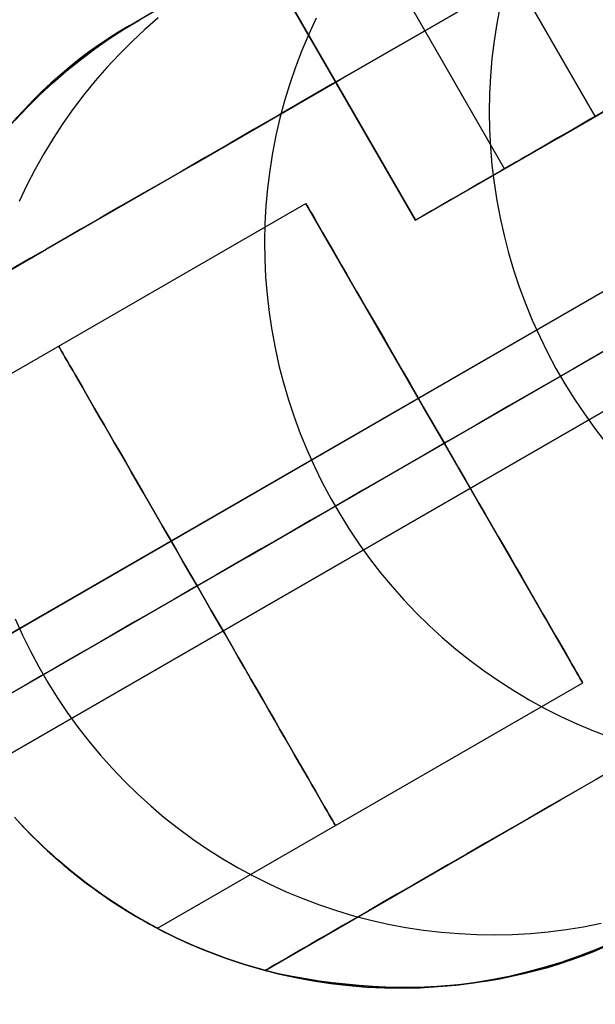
# Model space of a CAD drawing. Extents: x -3378 to 3007, y -425 to 173.
# Tile 78 of 256: x -2548 to -2531, y -326 to -298. Entities that reach past the tile are written whole.
import ezdxf

# ---------------------------------------------------------------- set-up
doc = ezdxf.new("R2010")
doc.units = 0
doc.layers.add('PREDEFINITO', color=7, linetype='CONTINUOUS')

msp = doc.modelspace()

# ---------------------------------------------------------------- linework, layer by layer
at = {"layer": 'PREDEFINITO'}
for p, q in [((-2530.904, -300.802, 1541), (-2535.404, -293.008, 1541)), ((-2535.404, -293.008, 1370.42), (-2530.904, -300.802, 1370.42)), ((-2535.404, -293.008, 2295), (-2530.904, -300.802, 2295)), ((-2535.404, -293.008, 2114.149), (-2530.904, -300.802, 2114.149)), ((-2535.404, -293.008, 1450.575), (-2530.904, -300.802, 1450.575)), ((-2535.404, -293.008, 2204.575), (-2530.904, -300.802, 2204.575)), ((-2535.404, -293.008, 1827.575), (-2530.904, -300.802, 1827.575)), ((-2533.524, -302.315, 2361.779), (-2538.024, -294.521, 2361.779)), ((-2540.601, -296.009, 2295), (-2544.065, -298.009, 2295)), ((-2536.101, -303.803, 1364.24), (-2540.601, -296.009, 1364.24)), ((-2536.101, -303.803, 2295), (-2540.601, -296.009, 2295)), ((-2536.101, -303.803, 2114.149), (-2540.601, -296.009, 2114.149)), ((-2540.601, -296.009, 1541), (-2536.101, -303.803, 1541)), ((-2536.101, -303.803, 1450.575), (-2540.601, -296.009, 1450.575)), ((-2536.101, -303.803, 2204.575), (-2540.601, -296.009, 2204.575)), ((-2536.101, -303.803, 1827.575), (-2540.601, -296.009, 1827.575)), ((-2533.655, -297.611, 2470.049), (-2533.751, -298.114, 2470.127)), ((-2543.531, -297.958, 2363.07), (-2543.92, -298.296, 2363.116)), ((-2544.065, -298.009, 2295), (-2544.509, -298.275, 2295)), ((-2544.509, -298.275, 1820), (-2544.065, -298.009, 1820)), ((-2544.065, -298.009, 2057.5), (-2544.509, -298.275, 2057.5)), ((-2544.065, -298.009, 2295), (-2544.065, -298.009, 1820)), ((-2538.967, -297.964, 2433.895), (-2539.183, -298.428, 2433.973)), ((-2533.751, -298.114, 2470.127), (-2533.829, -298.62, 2470.203)), ((-2544.509, -298.275, 2295), (-2544.943, -298.557, 2295)), ((-2544.943, -298.557, 1820), (-2544.509, -298.275, 1820)), ((-2544.509, -298.275, 2057.5), (-2544.943, -298.557, 2057.5)), ((-2543.92, -298.296, 2363.116), (-2544.298, -298.647, 2363.161)), ((-2539.183, -298.428, 2433.973), (-2539.383, -298.9, 2434.049)), ((-2544.943, -298.557, 2295), (-2545.368, -298.854, 2295)), ((-2545.368, -298.854, 1820), (-2544.943, -298.557, 1820)), ((-2544.943, -298.557, 2057.5), (-2545.368, -298.854, 2057.5)), ((-2544.298, -298.647, 2363.161), (-2544.664, -299.011, 2363.206)), ((-2533.829, -298.62, 2470.203), (-2533.89, -299.13, 2470.275)), ((-2545.368, -298.854, 2295), (-2545.782, -299.165, 2295)), ((-2545.782, -299.165, 1820), (-2545.368, -298.854, 1820)), ((-2545.368, -298.854, 2057.5), (-2545.782, -299.165, 2057.5)), ((-2544.664, -299.011, 2363.206), (-2545.016, -299.387, 2363.251)), ((-2539.383, -298.9, 2434.049), (-2539.566, -299.379, 2434.122)), ((-2545.782, -299.165, 2295), (-2546.184, -299.49, 2295)), ((-2546.184, -299.49, 1820), (-2545.782, -299.165, 1820)), ((-2545.782, -299.165, 2057.5), (-2546.184, -299.49, 2057.5)), ((-2539.566, -299.379, 2434.122), (-2539.733, -299.864, 2434.194)), ((-2533.89, -299.13, 2470.275), (-2533.934, -299.641, 2470.344)), ((-2528.348, -299.327, 2361.246), (-2533.524, -302.315, 2361.779)), ((-2546.184, -299.49, 2295), (-2546.576, -299.829, 2295)), ((-2546.576, -299.829, 1820), (-2546.184, -299.49, 1820)), ((-2546.184, -299.49, 2057.5), (-2546.576, -299.829, 2057.5)), ((-2545.016, -299.387, 2363.251), (-2545.356, -299.776, 2363.295)), ((-2533.934, -299.641, 2470.344), (-2533.96, -300.154, 2470.409)), ((-2519.994, -299.7, 2285), (-2550.24, -317.162, 2285)), ((-2550.24, -317.162, 2061.458), (-2519.994, -299.7, 2061.458)), ((-2550.24, -317.162, 1614.375), (-2519.994, -299.7, 1614.375)), ((-2546.576, -299.829, 2295), (-2546.956, -300.181, 2295)), ((-2546.956, -300.181, 1820), (-2546.576, -299.829, 1820)), ((-2546.576, -299.829, 2057.5), (-2546.956, -300.181, 2057.5)), ((-2545.356, -299.776, 2363.295), (-2545.682, -300.176, 2363.338)), ((-2539.733, -299.864, 2434.194), (-2539.883, -300.354, 2434.263)), ((-2546.956, -300.181, 2295), (-2547.323, -300.546, 2295)), ((-2547.323, -300.546, 1820), (-2546.956, -300.181, 1820)), ((-2546.956, -300.181, 2057.5), (-2547.323, -300.546, 2057.5)), ((-2545.682, -300.176, 2363.338), (-2545.993, -300.587, 2363.381)), ((-2533.96, -300.154, 2470.409), (-2533.969, -300.668, 2470.471)), ((-2539.883, -300.354, 2434.263), (-2540.016, -300.85, 2434.33)), ((-2547.323, -300.546, 2295), (-2547.677, -300.924, 2295)), ((-2547.677, -300.924, 1820), (-2547.323, -300.546, 1820)), ((-2547.323, -300.546, 2057.5), (-2547.677, -300.924, 2057.5)), ((-2545.993, -300.587, 2363.381), (-2546.291, -301.009, 2363.423)), ((-2530.904, -300.802, 1370.42), (-2536.101, -303.803, 1364.24)), ((-2536.101, -303.803, 1541), (-2530.904, -300.802, 1541)), ((-2530.904, -300.802, 2295), (-2536.101, -303.803, 2295)), ((-2530.904, -300.802, 2114.149), (-2536.101, -303.803, 2114.149)), ((-2530.904, -300.802, 1450.575), (-2536.101, -303.803, 1450.575)), ((-2530.904, -300.802, 2204.575), (-2536.101, -303.803, 2204.575)), ((-2530.904, -300.802, 1827.575), (-2536.101, -303.803, 1827.575)), ((-2533.969, -300.668, 2470.471), (-2533.96, -301.182, 2470.53)), ((-2530.904, -300.802, 1541), (-2530.904, -300.802, 1370.42)), ((-2530.904, -300.802, 2295), (-2530.904, -300.802, 2114.149)), ((-2530.904, -300.802, 2114.149), (-2530.904, -300.802, 1541)), ((-2519.244, -300.999, 2286.5), (-2549.555, -318.499, 2286.5)), ((-2519.244, -300.999, 2283.5), (-2549.555, -318.499, 2283.5)), ((-2549.555, -318.499, 2062.958), (-2519.244, -300.999, 2062.958)), ((-2549.555, -318.499, 2059.958), (-2519.244, -300.999, 2059.958)), ((-2549.555, -318.499, 1612.875), (-2519.244, -300.999, 1612.875)), ((-2549.555, -318.499, 1615.875), (-2519.244, -300.999, 1615.875)), ((-2546.291, -301.009, 2363.423), (-2546.573, -301.441, 2363.465)), ((-2540.016, -300.85, 2434.33), (-2540.132, -301.351, 2434.395)), ((-2540.132, -301.351, 2434.395), (-2540.23, -301.855, 2434.458)), ((-2533.96, -301.182, 2470.53), (-2533.933, -301.697, 2470.585)), ((-2546.573, -301.441, 2363.465), (-2546.841, -301.882, 2363.506)), ((-2546.841, -301.882, 2363.506), (-2547.093, -302.333, 2363.546)), ((-2540.23, -301.855, 2434.458), (-2540.312, -302.363, 2434.518)), ((-2533.933, -301.697, 2470.585), (-2533.89, -302.21, 2470.636)), ((-2533.89, -302.21, 2470.636), (-2533.828, -302.722, 2470.684)), ((-2548.74, -319.76, 2061.458), (-2518.494, -302.298, 2061.458)), ((-2548.74, -319.76, 1614.375), (-2518.494, -302.298, 1614.375)), ((-2518.494, -302.298, 2285), (-2548.74, -319.76, 2285)), ((-2547.093, -302.333, 2363.546), (-2547.33, -302.792, 2363.585)), ((-2540.312, -302.363, 2434.518), (-2540.375, -302.874, 2434.575)), ((-2533.502, -302.303, 1541), (-2533.502, -302.303, 1367.324)), ((-2533.502, -302.303, 2295), (-2533.502, -302.303, 2114.149)), ((-2533.502, -302.303, 2114.149), (-2533.502, -302.303, 1541)), ((-2547.33, -302.792, 2363.585), (-2547.55, -303.259, 2363.623)), ((-2533.828, -302.722, 2470.684), (-2533.75, -303.232, 2470.728)), ((-2540.375, -302.874, 2434.575), (-2540.422, -303.387, 2434.63)), ((-2551.553, -310.415, 1413.834), (-2539.266, -303.321, 1413.834)), ((-2551.553, -310.415, 1837.917), (-2539.266, -303.321, 1837.917)), ((-2551.553, -310.415, 2262), (-2539.266, -303.321, 2262)), ((-2531.266, -317.177, 1413.834), (-2539.266, -303.321, 1413.834)), ((-2531.266, -317.177, 1837.917), (-2539.266, -303.321, 1837.917)), ((-2531.266, -317.177, 2262), (-2539.266, -303.321, 2262)), ((-2533.75, -303.232, 2470.728), (-2533.654, -303.739, 2470.768)), ((-2540.422, -303.387, 2434.63), (-2540.45, -303.901, 2434.682)), ((-2540.45, -303.901, 2434.682), (-2540.461, -304.416, 2434.732)), ((-2536.101, -303.803, 1541), (-2536.101, -303.803, 1364.24)), ((-2536.101, -303.803, 2295), (-2536.101, -303.803, 2114.149)), ((-2536.101, -303.803, 2114.149), (-2536.101, -303.803, 1541)), ((-2533.654, -303.739, 2470.768), (-2533.541, -304.243, 2470.804)), ((-2540.461, -304.416, 2434.732), (-2540.455, -304.932, 2434.778)), ((-2533.541, -304.243, 2470.804), (-2533.411, -304.743, 2470.836)), ((-2533.411, -304.743, 2470.836), (-2533.264, -305.239, 2470.865)), ((-2540.455, -304.932, 2434.778), (-2540.43, -305.447, 2434.822)), ((-2533.264, -305.239, 2470.865), (-2533.1, -305.73, 2470.889)), ((-2540.43, -305.447, 2434.822), (-2540.388, -305.962, 2434.863)), ((-2533.1, -305.73, 2470.889), (-2532.92, -306.215, 2470.909)), ((-2540.388, -305.962, 2434.863), (-2540.329, -306.475, 2434.901)), ((-2540.329, -306.475, 2434.901), (-2540.252, -306.986, 2434.936)), ((-2532.92, -306.215, 2470.909), (-2532.724, -306.694, 2470.926)), ((-2532.724, -306.694, 2470.926), (-2532.511, -307.166, 2470.938)), ((-2540.252, -306.986, 2434.936), (-2540.157, -307.494, 2434.968)), ((-2532.511, -307.166, 2470.938), (-2532.283, -307.631, 2470.946)), ((-2540.157, -307.494, 2434.968), (-2540.046, -307.999, 2434.997)), ((-2532.283, -307.631, 2470.946), (-2532.04, -308.087, 2470.95)), ((-2540.046, -307.999, 2434.997), (-2539.917, -308.5, 2435.022)), ((-2532.04, -308.087, 2470.95), (-2531.781, -308.536, 2470.95)), ((-2539.917, -308.5, 2435.022), (-2539.771, -308.996, 2435.045)), ((-2531.781, -308.536, 2470.95), (-2531.507, -308.975, 2470.946)), ((-2539.771, -308.996, 2435.045), (-2539.608, -309.487, 2435.064)), ((-2531.507, -308.975, 2470.946), (-2531.218, -309.405, 2470.938)), ((-2539.608, -309.487, 2435.064), (-2539.429, -309.973, 2435.08)), ((-2531.218, -309.405, 2470.938), (-2530.916, -309.825, 2470.926)), ((-2530.916, -309.825, 2470.926), (-2530.599, -310.235, 2470.909)), ((-2539.429, -309.973, 2435.08), (-2539.233, -310.452, 2435.093)), ((-2549.555, -318.499, 1405.834), (-2535.266, -310.249, 1405.834)), ((-2549.555, -318.499, 1421.834), (-2535.266, -310.249, 1421.834)), ((-2549.555, -318.499, 1829.917), (-2535.266, -310.249, 1829.917)), ((-2549.555, -318.499, 1845.917), (-2535.266, -310.249, 1845.917)), ((-2549.555, -318.499, 2254), (-2535.266, -310.249, 2254)), ((-2549.555, -318.499, 2270), (-2535.266, -310.249, 2270)), ((-2539.233, -310.452, 2435.093), (-2539.021, -310.924, 2435.103)), ((-2535.266, -310.249, 1421.834), (-2535.266, -310.249, 1405.834)), ((-2535.266, -310.249, 1845.917), (-2535.266, -310.249, 1829.917)), ((-2535.266, -310.249, 2270), (-2535.266, -310.249, 2254)), ((-2539.021, -310.924, 2435.103), (-2538.793, -311.389, 2435.11)), ((-2538.793, -311.389, 2435.11), (-2538.55, -311.846, 2435.113)), ((-2538.55, -311.846, 2435.113), (-2538.291, -312.295, 2435.113)), ((-2538.291, -312.295, 2435.113), (-2538.017, -312.734, 2435.11)), ((-2538.017, -312.734, 2435.11), (-2537.728, -313.164, 2435.103)), ((-2537.728, -313.164, 2435.103), (-2537.425, -313.583, 2435.093)), ((-2537.425, -313.583, 2435.093), (-2537.108, -313.993, 2435.08)), ((-2537.108, -313.993, 2435.08), (-2536.777, -314.391, 2435.064)), ((-2536.777, -314.391, 2435.064), (-2536.433, -314.777, 2435.045)), ((-2536.433, -314.777, 2435.045), (-2536.076, -315.152, 2435.022)), ((-2536.076, -315.152, 2435.022), (-2535.707, -315.514, 2434.997)), ((-2547.668, -315.321, 2364.177), (-2547.456, -315.794, 2364.181)), ((-2535.707, -315.514, 2434.997), (-2535.326, -315.863, 2434.968)), ((-2547.456, -315.794, 2364.181), (-2547.229, -316.259, 2364.185)), ((-2535.326, -315.863, 2434.968), (-2534.933, -316.199, 2434.936)), ((-2547.229, -316.259, 2364.185), (-2546.985, -316.716, 2364.186)), ((-2534.933, -316.199, 2434.936), (-2534.529, -316.521, 2434.901)), ((-2546.985, -316.716, 2364.186), (-2546.726, -317.165, 2364.186)), ((-2534.529, -316.521, 2434.901), (-2534.114, -316.829, 2434.863)), ((-2534.114, -316.829, 2434.863), (-2533.69, -317.122, 2434.822)), ((-2546.726, -317.165, 2364.186), (-2546.452, -317.604, 2364.185)), ((-2543.553, -324.271, 1413.834), (-2531.266, -317.177, 1413.834)), ((-2543.553, -324.271, 1837.917), (-2531.266, -317.177, 1837.917)), ((-2543.553, -324.271, 2262), (-2531.266, -317.177, 2262)), ((-2533.69, -317.122, 2434.822), (-2533.255, -317.401, 2434.778)), ((-2533.255, -317.401, 2434.778), (-2532.812, -317.665, 2434.732)), ((-2546.452, -317.604, 2364.185), (-2546.163, -318.034, 2364.181)), ((-2532.812, -317.665, 2434.732), (-2532.36, -317.913, 2434.682)), ((-2546.163, -318.034, 2364.181), (-2545.859, -318.453, 2364.177)), ((-2532.36, -317.913, 2434.682), (-2531.901, -318.145, 2434.63)), ((-2531.901, -318.145, 2434.63), (-2531.433, -318.362, 2434.575)), ((-2531.433, -318.362, 2434.575), (-2530.959, -318.562, 2434.518)), ((-2545.859, -318.453, 2364.177), (-2545.542, -318.862, 2364.17)), ((-2530.959, -318.562, 2434.518), (-2530.479, -318.745, 2434.458)), ((-2545.542, -318.862, 2364.17), (-2545.21, -319.259, 2364.162)), ((-2545.21, -319.259, 2364.162), (-2544.865, -319.645, 2364.153)), ((-2544.865, -319.645, 2364.153), (-2544.506, -320.019, 2364.142)), ((-2544.506, -320.019, 2364.142), (-2544.135, -320.38, 2364.129)), ((-2544.135, -320.38, 2364.129), (-2543.752, -320.728, 2364.115)), ((-2543.752, -320.728, 2364.115), (-2543.358, -321.063, 2364.099)), ((-2547.692, -321.058, 1345.334), (-2547.525, -321.24, 1345.388)), ((-2547.601, -321.158, 1421.131), (-2547.477, -321.291, 1421.048)), ((-2547.477, -321.291, 1406.619), (-2547.601, -321.158, 1406.537)), ((-2547.601, -321.158, 1845.214), (-2547.477, -321.291, 1845.131)), ((-2547.477, -321.291, 1830.703), (-2547.601, -321.158, 1830.62)), ((-2547.601, -321.158, 2269.297), (-2547.477, -321.291, 2269.214)), ((-2547.477, -321.291, 2254.786), (-2547.601, -321.158, 2254.703)), ((-2547.561, -321.202, 2295), (-2547.202, -321.575, 2295)), ((-2547.202, -321.575, 1820), (-2547.561, -321.202, 1820)), ((-2547.561, -321.202, 2057.5), (-2547.202, -321.575, 2057.5)), ((-2547.525, -321.24, 1345.388), (-2547.355, -321.419, 1345.446)), ((-2547.477, -321.291, 1421.048), (-2547.352, -321.421, 1420.962)), ((-2547.352, -321.421, 1406.706), (-2547.477, -321.291, 1406.619)), ((-2547.477, -321.291, 1845.131), (-2547.352, -321.421, 1845.045)), ((-2547.352, -321.421, 1830.789), (-2547.477, -321.291, 1830.703)), ((-2547.477, -321.291, 2269.214), (-2547.352, -321.421, 2269.128)), ((-2547.352, -321.421, 2254.872), (-2547.477, -321.291, 2254.786)), ((-2543.358, -321.063, 2364.099), (-2542.951, -321.384, 2364.082)), ((-2547.355, -321.419, 1345.446), (-2547.183, -321.594, 1345.507)), ((-2547.352, -321.421, 1420.962), (-2547.228, -321.549, 1420.871)), ((-2547.228, -321.549, 1406.797), (-2547.352, -321.421, 1406.706)), ((-2547.352, -321.421, 1845.045), (-2547.228, -321.549, 1844.954)), ((-2547.228, -321.549, 1830.88), (-2547.352, -321.421, 1830.789)), ((-2547.352, -321.421, 2269.128), (-2547.228, -321.549, 2269.037)), ((-2547.228, -321.549, 2254.963), (-2547.352, -321.421, 2254.872)), ((-2547.228, -321.549, 1420.871), (-2547.103, -321.673, 1420.776)), ((-2547.103, -321.673, 1406.891), (-2547.228, -321.549, 1406.797)), ((-2547.228, -321.549, 1844.954), (-2547.103, -321.673, 1844.86)), ((-2547.103, -321.673, 1830.974), (-2547.228, -321.549, 1830.88)), ((-2547.228, -321.549, 2269.037), (-2547.103, -321.673, 2268.943)), ((-2547.103, -321.673, 2255.057), (-2547.228, -321.549, 2254.963)), ((-2547.202, -321.575, 2295), (-2546.83, -321.936, 2295)), ((-2546.83, -321.936, 1820), (-2547.202, -321.575, 1820)), ((-2547.202, -321.575, 2057.5), (-2546.83, -321.936, 2057.5)), ((-2542.951, -321.384, 2364.082), (-2542.535, -321.69, 2364.063)), ((-2547.183, -321.594, 1345.507), (-2547.005, -321.769, 1345.573)), ((-2547.103, -321.673, 1420.776), (-2546.979, -321.795, 1420.678)), ((-2546.979, -321.795, 1406.99), (-2547.103, -321.673, 1406.891)), ((-2547.103, -321.673, 1844.86), (-2546.979, -321.795, 1844.761)), ((-2546.979, -321.795, 1831.073), (-2547.103, -321.673, 1830.974)), ((-2547.103, -321.673, 2268.943), (-2546.979, -321.795, 2268.844)), ((-2546.979, -321.795, 2255.156), (-2547.103, -321.673, 2255.057)), ((-2547.005, -321.769, 1345.573), (-2546.825, -321.941, 1345.644)), ((-2546.979, -321.795, 1420.678), (-2546.855, -321.913, 1420.575)), ((-2546.855, -321.913, 1407.092), (-2546.979, -321.795, 1406.99)), ((-2546.979, -321.795, 1844.761), (-2546.855, -321.913, 1844.659)), ((-2546.855, -321.913, 1831.175), (-2546.979, -321.795, 1831.073)), ((-2546.979, -321.795, 2268.844), (-2546.855, -321.913, 2268.742)), ((-2546.855, -321.913, 2255.258), (-2546.979, -321.795, 2255.156)), ((-2542.535, -321.69, 2364.063), (-2542.108, -321.983, 2364.043)), ((-2546.855, -321.913, 1420.575), (-2546.731, -322.029, 1420.469)), ((-2546.731, -322.029, 1407.199), (-2546.855, -321.913, 1407.092)), ((-2546.855, -321.913, 1844.659), (-2546.731, -322.029, 1844.552)), ((-2546.731, -322.029, 1831.282), (-2546.855, -321.913, 1831.175)), ((-2546.855, -321.913, 2268.742), (-2546.731, -322.029, 2268.635)), ((-2546.731, -322.029, 2255.365), (-2546.855, -321.913, 2255.258)), ((-2546.83, -321.936, 2295), (-2546.447, -322.284, 2295)), ((-2546.447, -322.284, 1820), (-2546.83, -321.936, 1820)), ((-2546.83, -321.936, 2057.5), (-2546.447, -322.284, 2057.5)), ((-2546.825, -321.941, 1345.644), (-2546.643, -322.109, 1345.717)), ((-2546.731, -322.029, 1420.469), (-2546.607, -322.141, 1420.359)), ((-2546.607, -322.141, 1407.309), (-2546.731, -322.029, 1407.199)), ((-2546.731, -322.029, 1844.552), (-2546.607, -322.141, 1844.442)), ((-2546.607, -322.141, 1831.392), (-2546.731, -322.029, 1831.282)), ((-2546.731, -322.029, 2268.635), (-2546.607, -322.141, 2268.525)), ((-2546.607, -322.141, 2255.475), (-2546.731, -322.029, 2255.365)), ((-2546.643, -322.109, 1345.717), (-2546.459, -322.273, 1345.795)), ((-2546.607, -322.141, 1420.359), (-2546.484, -322.251, 1420.246)), ((-2546.484, -322.251, 1407.422), (-2546.607, -322.141, 1407.309)), ((-2546.607, -322.141, 1844.442), (-2546.484, -322.251, 1844.329)), ((-2546.484, -322.251, 1831.505), (-2546.607, -322.141, 1831.392)), ((-2546.607, -322.141, 2268.525), (-2546.484, -322.251, 2268.412)), ((-2546.484, -322.251, 2255.588), (-2546.607, -322.141, 2255.475)), ((-2542.108, -321.983, 2364.043), (-2541.671, -322.26, 2364.021)), ((-2546.484, -322.251, 1420.246), (-2546.362, -322.357, 1420.128)), ((-2546.362, -322.357, 1407.539), (-2546.484, -322.251, 1407.422)), ((-2546.484, -322.251, 1844.329), (-2546.362, -322.357, 1844.211)), ((-2546.362, -322.357, 1831.622), (-2546.484, -322.251, 1831.505)), ((-2546.484, -322.251, 2268.412), (-2546.362, -322.357, 2268.295)), ((-2546.362, -322.357, 2255.705), (-2546.484, -322.251, 2255.588)), ((-2546.459, -322.273, 1345.795), (-2546.27, -322.436, 1345.877)), ((-2546.447, -322.284, 2295), (-2546.051, -322.618, 2295)), ((-2546.051, -322.618, 1820), (-2546.447, -322.284, 1820)), ((-2546.447, -322.284, 2057.5), (-2546.051, -322.618, 2057.5)), ((-2546.362, -322.357, 1420.128), (-2546.241, -322.46, 1420.008)), ((-2546.241, -322.46, 1407.66), (-2546.362, -322.357, 1407.539)), ((-2546.362, -322.357, 1844.211), (-2546.241, -322.46, 1844.091)), ((-2546.241, -322.46, 1831.743), (-2546.362, -322.357, 1831.622)), ((-2546.362, -322.357, 2268.295), (-2546.241, -322.46, 2268.174)), ((-2546.241, -322.46, 2255.826), (-2546.362, -322.357, 2255.705)), ((-2541.671, -322.26, 2364.021), (-2541.225, -322.522, 2363.998)), ((-2546.27, -322.436, 1345.877), (-2546.078, -322.596, 1345.963)), ((-2546.241, -322.46, 1420.008), (-2546.121, -322.561, 1419.883)), ((-2546.121, -322.561, 1407.784), (-2546.241, -322.46, 1407.66)), ((-2546.241, -322.46, 1844.091), (-2546.121, -322.561, 1843.967)), ((-2546.121, -322.561, 1831.867), (-2546.241, -322.46, 1831.743)), ((-2546.241, -322.46, 2268.174), (-2546.121, -322.561, 2268.05)), ((-2546.121, -322.561, 2255.95), (-2546.241, -322.46, 2255.826)), ((-2546.121, -322.561, 1419.883), (-2546.002, -322.658, 1419.756)), ((-2546.002, -322.658, 1407.912), (-2546.121, -322.561, 1407.784)), ((-2546.121, -322.561, 1843.967), (-2546.002, -322.658, 1843.839)), ((-2546.002, -322.658, 1831.995), (-2546.121, -322.561, 1831.867)), ((-2546.121, -322.561, 2268.05), (-2546.002, -322.658, 2267.922)), ((-2546.002, -322.658, 2256.078), (-2546.121, -322.561, 2255.95)), ((-2546.078, -322.596, 1345.963), (-2545.885, -322.752, 1346.052)), ((-2546.051, -322.618, 2295), (-2545.645, -322.939, 2295)), ((-2545.645, -322.939, 1820), (-2546.051, -322.618, 1820)), ((-2546.051, -322.618, 2057.5), (-2545.645, -322.939, 2057.5)), ((-2546.002, -322.658, 1419.756), (-2545.884, -322.753, 1419.625)), ((-2545.884, -322.753, 1408.043), (-2546.002, -322.658, 1407.912)), ((-2546.002, -322.658, 1843.839), (-2545.884, -322.753, 1843.708)), ((-2545.884, -322.753, 1832.126), (-2546.002, -322.658, 1831.995)), ((-2546.002, -322.658, 2267.922), (-2545.884, -322.753, 2267.791)), ((-2545.884, -322.753, 2256.209), (-2546.002, -322.658, 2256.078)), ((-2541.225, -322.522, 2363.998), (-2540.77, -322.768, 2363.974)), ((-2545.885, -322.752, 1346.052), (-2545.691, -322.903, 1346.145)), ((-2545.884, -322.753, 1419.625), (-2545.768, -322.844, 1419.491)), ((-2545.768, -322.844, 1408.177), (-2545.884, -322.753, 1408.043)), ((-2545.884, -322.753, 1843.708), (-2545.768, -322.844, 1843.574)), ((-2545.768, -322.844, 1832.26), (-2545.884, -322.753, 1832.126)), ((-2545.884, -322.753, 2267.791), (-2545.768, -322.844, 2267.657)), ((-2545.768, -322.844, 2256.343), (-2545.884, -322.753, 2256.209)), ((-2545.768, -322.844, 1419.491), (-2545.652, -322.933, 1419.353)), ((-2545.652, -322.933, 1408.315), (-2545.768, -322.844, 1408.177)), ((-2545.768, -322.844, 1843.574), (-2545.652, -322.933, 1843.436)), ((-2545.652, -322.933, 1832.398), (-2545.768, -322.844, 1832.26)), ((-2545.768, -322.844, 2267.657), (-2545.652, -322.933, 2267.519)), ((-2545.652, -322.933, 2256.481), (-2545.768, -322.844, 2256.343)), ((-2545.691, -322.903, 1346.145), (-2545.491, -323.054, 1346.243)), ((-2545.652, -322.933, 1419.353), (-2545.539, -323.019, 1419.212)), ((-2545.539, -323.019, 1408.456), (-2545.652, -322.933, 1408.315)), ((-2545.652, -322.933, 1843.436), (-2545.539, -323.019, 1843.295)), ((-2545.539, -323.019, 1832.539), (-2545.652, -322.933, 1832.398)), ((-2545.652, -322.933, 2267.519), (-2545.539, -323.019, 2267.378)), ((-2545.539, -323.019, 2256.622), (-2545.652, -322.933, 2256.481)), ((-2545.645, -322.939, 2295), (-2545.227, -323.245, 2295)), ((-2545.227, -323.245, 1820), (-2545.645, -322.939, 1820)), ((-2545.645, -322.939, 2057.5), (-2545.227, -323.245, 2057.5)), ((-2540.77, -322.768, 2363.974), (-2540.307, -322.999, 2363.948)), ((-2540.307, -322.999, 2363.948), (-2539.837, -323.213, 2363.921)), ((-2545.539, -323.019, 1419.212), (-2545.427, -323.101, 1419.068)), ((-2545.427, -323.101, 1408.6), (-2545.539, -323.019, 1408.456)), ((-2545.539, -323.019, 1843.295), (-2545.427, -323.101, 1843.151)), ((-2545.427, -323.101, 1832.683), (-2545.539, -323.019, 1832.539)), ((-2545.539, -323.019, 2267.378), (-2545.427, -323.101, 2267.234)), ((-2545.427, -323.101, 2256.766), (-2545.539, -323.019, 2256.622)), ((-2545.491, -323.054, 1346.243), (-2545.289, -323.201, 1346.345)), ((-2545.427, -323.101, 1419.068), (-2545.316, -323.181, 1418.921)), ((-2545.316, -323.181, 1408.747), (-2545.427, -323.101, 1408.6)), ((-2545.427, -323.101, 1843.151), (-2545.316, -323.181, 1843.004)), ((-2545.316, -323.181, 1832.83), (-2545.427, -323.101, 1832.683)), ((-2545.427, -323.101, 2267.234), (-2545.316, -323.181, 2267.087)), ((-2545.316, -323.181, 2256.913), (-2545.427, -323.101, 2256.766)), ((-2545.316, -323.181, 1418.921), (-2545.208, -323.258, 1418.771)), ((-2545.208, -323.258, 1408.897), (-2545.316, -323.181, 1408.747)), ((-2545.316, -323.181, 1843.004), (-2545.208, -323.258, 1842.854)), ((-2545.208, -323.258, 1832.98), (-2545.316, -323.181, 1832.83)), ((-2545.316, -323.181, 2267.087), (-2545.208, -323.258, 2266.937)), ((-2545.208, -323.258, 2257.063), (-2545.316, -323.181, 2256.913)), ((-2545.289, -323.201, 1346.345), (-2545.086, -323.343, 1346.449)), ((-2545.227, -323.245, 2295), (-2544.799, -323.537, 2295)), ((-2544.799, -323.537, 1820), (-2545.227, -323.245, 1820)), ((-2545.227, -323.245, 2057.5), (-2544.799, -323.537, 2057.5)), ((-2545.208, -323.258, 1418.771), (-2545.102, -323.332, 1418.618)), ((-2545.102, -323.332, 1409.05), (-2545.208, -323.258, 1408.897)), ((-2545.208, -323.258, 1842.854), (-2545.102, -323.332, 1842.701)), ((-2545.102, -323.332, 1833.133), (-2545.208, -323.258, 1832.98)), ((-2545.208, -323.258, 2266.937), (-2545.102, -323.332, 2266.784)), ((-2545.102, -323.332, 2257.216), (-2545.208, -323.258, 2257.063)), ((-2539.837, -323.213, 2363.921), (-2539.359, -323.411, 2363.892)), ((-2545.102, -323.332, 1418.618), (-2544.998, -323.403, 1418.462)), ((-2544.998, -323.403, 1409.206), (-2545.102, -323.332, 1409.05)), ((-2545.102, -323.332, 1842.701), (-2544.998, -323.403, 1842.545)), ((-2544.998, -323.403, 1833.289), (-2545.102, -323.332, 1833.133)), ((-2545.102, -323.332, 2266.784), (-2544.998, -323.403, 2266.628)), ((-2544.998, -323.403, 2257.372), (-2545.102, -323.332, 2257.216)), ((-2545.086, -323.343, 1346.449), (-2544.882, -323.482, 1346.557)), ((-2544.998, -323.403, 1418.462), (-2544.897, -323.472, 1418.303)), ((-2544.897, -323.472, 1409.365), (-2544.998, -323.403, 1409.206)), ((-2544.998, -323.403, 1842.545), (-2544.897, -323.472, 1842.386)), ((-2544.897, -323.472, 1833.448), (-2544.998, -323.403, 1833.289)), ((-2544.998, -323.403, 2266.628), (-2544.897, -323.472, 2266.469)), ((-2544.897, -323.472, 2257.531), (-2544.998, -323.403, 2257.372)), ((-2544.897, -323.472, 1418.303), (-2544.798, -323.537, 1418.141)), ((-2544.798, -323.537, 1409.527), (-2544.897, -323.472, 1409.365)), ((-2544.897, -323.472, 1842.386), (-2544.798, -323.537, 1842.224)), ((-2544.798, -323.537, 1833.61), (-2544.897, -323.472, 1833.448)), ((-2544.897, -323.472, 2266.469), (-2544.798, -323.537, 2266.307)), ((-2544.798, -323.537, 2257.693), (-2544.897, -323.472, 2257.531)), ((-2544.882, -323.482, 1346.557), (-2544.673, -323.618, 1346.67)), ((-2544.799, -323.537, 2295), (-2544.362, -323.813, 2295)), ((-2544.362, -323.813, 1820), (-2544.799, -323.537, 1820)), ((-2544.799, -323.537, 2057.5), (-2544.362, -323.813, 2057.5)), ((-2544.798, -323.537, 1418.141), (-2544.702, -323.6, 1417.977)), ((-2544.702, -323.6, 1409.691), (-2544.798, -323.537, 1409.527)), ((-2544.798, -323.537, 1842.224), (-2544.702, -323.6, 1842.06)), ((-2544.702, -323.6, 1833.774), (-2544.798, -323.537, 1833.61)), ((-2544.798, -323.537, 2266.307), (-2544.702, -323.6, 2266.143)), ((-2544.702, -323.6, 2257.857), (-2544.798, -323.537, 2257.693)), ((-2539.359, -323.411, 2363.892), (-2538.875, -323.593, 2363.863)), ((-2544.702, -323.6, 1417.977), (-2544.609, -323.659, 1417.81)), ((-2544.609, -323.659, 1409.858), (-2544.702, -323.6, 1409.691)), ((-2544.702, -323.6, 1842.06), (-2544.609, -323.659, 1841.893)), ((-2544.609, -323.659, 1833.941), (-2544.702, -323.6, 1833.774)), ((-2544.702, -323.6, 2266.143), (-2544.609, -323.659, 2265.976)), ((-2544.609, -323.659, 2258.024), (-2544.702, -323.6, 2257.857)), ((-2544.673, -323.618, 1346.67), (-2544.463, -323.751, 1346.786)), ((-2544.609, -323.659, 1417.81), (-2544.519, -323.716, 1417.64)), ((-2544.519, -323.716, 1410.028), (-2544.609, -323.659, 1409.858)), ((-2544.609, -323.659, 1841.893), (-2544.519, -323.716, 1841.723)), ((-2544.519, -323.716, 1834.111), (-2544.609, -323.659, 1833.941)), ((-2544.609, -323.659, 2265.976), (-2544.519, -323.716, 2265.806)), ((-2544.519, -323.716, 2258.194), (-2544.609, -323.659, 2258.024)), ((-2544.519, -323.716, 1417.64), (-2544.432, -323.771, 1417.468)), ((-2544.432, -323.771, 1410.2), (-2544.519, -323.716, 1410.028)), ((-2544.519, -323.716, 1841.723), (-2544.432, -323.771, 1841.551)), ((-2544.432, -323.771, 1834.283), (-2544.519, -323.716, 1834.111)), ((-2544.519, -323.716, 2265.806), (-2544.432, -323.771, 2265.634)), ((-2544.432, -323.771, 2258.366), (-2544.519, -323.716, 2258.194)), ((-2544.463, -323.751, 1346.786), (-2544.252, -323.88, 1346.905)), ((-2544.432, -323.771, 1417.468), (-2544.348, -323.822, 1417.293)), ((-2544.348, -323.822, 1410.375), (-2544.432, -323.771, 1410.2)), ((-2544.432, -323.771, 1841.551), (-2544.348, -323.822, 1841.376)), ((-2544.348, -323.822, 1834.458), (-2544.432, -323.771, 1834.283)), ((-2544.432, -323.771, 2265.634), (-2544.348, -323.822, 2265.459)), ((-2544.348, -323.822, 2258.541), (-2544.432, -323.771, 2258.366)), ((-2544.362, -323.813, 2295), (-2543.915, -324.075, 2295)), ((-2543.915, -324.075, 1820), (-2544.362, -323.813, 1820)), ((-2544.362, -323.813, 2057.5), (-2543.915, -324.075, 2057.5)), ((-2544.348, -323.822, 1417.293), (-2544.267, -323.87, 1417.116)), ((-2544.267, -323.87, 1410.552), (-2544.348, -323.822, 1410.375)), ((-2544.348, -323.822, 1841.376), (-2544.267, -323.87, 1841.199)), ((-2544.267, -323.87, 1834.635), (-2544.348, -323.822, 1834.458)), ((-2544.348, -323.822, 2265.459), (-2544.267, -323.87, 2265.282)), ((-2544.267, -323.87, 2258.718), (-2544.348, -323.822, 2258.541)), ((-2538.875, -323.593, 2363.863), (-2538.385, -323.758, 2363.832)), ((-2538.385, -323.758, 2363.832), (-2537.89, -323.905, 2363.8)), ((-2544.267, -323.87, 1417.116), (-2544.19, -323.916, 1416.937)), ((-2544.19, -323.916, 1410.731), (-2544.267, -323.87, 1410.552)), ((-2544.267, -323.87, 1841.199), (-2544.19, -323.916, 1841.02)), ((-2544.19, -323.916, 1834.814), (-2544.267, -323.87, 1834.635)), ((-2544.267, -323.87, 2265.282), (-2544.19, -323.916, 2265.103)), ((-2544.19, -323.916, 2258.897), (-2544.267, -323.87, 2258.718)), ((-2544.252, -323.88, 1346.905), (-2544.04, -324.004, 1347.027)), ((-2544.19, -323.916, 1416.937), (-2544.117, -323.959, 1416.755)), ((-2544.117, -323.959, 1410.913), (-2544.19, -323.916, 1410.731)), ((-2544.19, -323.916, 1841.02), (-2544.117, -323.959, 1840.838)), ((-2544.117, -323.959, 1834.996), (-2544.19, -323.916, 1834.814)), ((-2544.19, -323.916, 2265.103), (-2544.117, -323.959, 2264.921)), ((-2544.117, -323.959, 2259.079), (-2544.19, -323.916, 2258.897)), ((-2544.117, -323.959, 1416.755), (-2544.047, -323.999, 1416.57)), ((-2544.047, -323.999, 1411.097), (-2544.117, -323.959, 1410.913)), ((-2544.117, -323.959, 1840.838), (-2544.047, -323.999, 1840.653)), ((-2544.047, -323.999, 1835.18), (-2544.117, -323.959, 1834.996)), ((-2544.117, -323.959, 2264.921), (-2544.047, -323.999, 2264.737)), ((-2544.047, -323.999, 2259.263), (-2544.117, -323.959, 2259.079)), ((-2544.047, -323.999, 1416.57), (-2543.982, -324.037, 1416.384)), ((-2543.982, -324.037, 1411.283), (-2544.047, -323.999, 1411.097)), ((-2544.047, -323.999, 1840.653), (-2543.982, -324.037, 1840.467)), ((-2543.982, -324.037, 1835.366), (-2544.047, -323.999, 1835.18)), ((-2544.047, -323.999, 2264.737), (-2543.982, -324.037, 2264.55)), ((-2543.982, -324.037, 2259.45), (-2544.047, -323.999, 2259.263)), ((-2544.04, -324.004, 1347.027), (-2543.823, -324.126, 1347.154)), ((-2543.982, -324.037, 1416.384), (-2543.921, -324.072, 1416.196)), ((-2543.921, -324.072, 1411.471), (-2543.982, -324.037, 1411.283)), ((-2543.982, -324.037, 1840.467), (-2543.921, -324.072, 1840.279)), ((-2543.921, -324.072, 1835.554), (-2543.982, -324.037, 1835.366)), ((-2543.982, -324.037, 2264.55), (-2543.921, -324.072, 2264.362)), ((-2543.921, -324.072, 2259.638), (-2543.982, -324.037, 2259.45)), ((-2543.921, -324.072, 1416.196), (-2543.864, -324.103, 1416.006)), ((-2543.864, -324.103, 1411.661), (-2543.921, -324.072, 1411.471)), ((-2543.921, -324.072, 1840.279), (-2543.864, -324.103, 1840.09)), ((-2543.864, -324.103, 1835.744), (-2543.921, -324.072, 1835.554)), ((-2543.921, -324.072, 2264.362), (-2543.864, -324.103, 2264.173)), ((-2543.864, -324.103, 2259.827), (-2543.921, -324.072, 2259.638)), ((-2543.915, -324.075, 2295), (-2543.459, -324.321, 2295)), ((-2543.459, -324.321, 1820), (-2543.915, -324.075, 1820)), ((-2543.915, -324.075, 2057.5), (-2543.459, -324.321, 2057.5)), ((-2543.864, -324.103, 1416.006), (-2543.811, -324.133, 1415.815)), ((-2543.811, -324.133, 1411.853), (-2543.864, -324.103, 1411.661)), ((-2543.864, -324.103, 1840.09), (-2543.811, -324.133, 1839.898)), ((-2543.811, -324.133, 1835.936), (-2543.864, -324.103, 1835.744)), ((-2543.864, -324.103, 2264.173), (-2543.811, -324.133, 2263.981)), ((-2543.811, -324.133, 2260.019), (-2543.864, -324.103, 2259.827)), ((-2543.823, -324.126, 1347.154), (-2543.605, -324.244, 1347.284)), ((-2543.811, -324.133, 1415.815), (-2543.763, -324.159, 1415.622)), ((-2543.763, -324.159, 1412.046), (-2543.811, -324.133, 1411.853)), ((-2543.811, -324.133, 1839.898), (-2543.763, -324.159, 1839.705)), ((-2543.763, -324.159, 1836.129), (-2543.811, -324.133, 1835.936)), ((-2543.811, -324.133, 2263.981), (-2543.763, -324.159, 2263.788)), ((-2543.763, -324.159, 2260.212), (-2543.811, -324.133, 2260.019)), ((-2537.89, -323.905, 2363.8), (-2537.39, -324.036, 2363.767)), ((-2537.39, -324.036, 2363.767), (-2536.886, -324.149, 2363.732)), ((-2531.241, -324.224, 2363.295), (-2530.735, -324.124, 2363.251)), ((-2543.763, -324.159, 1415.622), (-2543.72, -324.183, 1415.427)), ((-2543.72, -324.183, 1412.241), (-2543.763, -324.159, 1412.046)), ((-2543.763, -324.159, 1839.705), (-2543.72, -324.183, 1839.51)), ((-2543.72, -324.183, 1836.324), (-2543.763, -324.159, 1836.129)), ((-2543.763, -324.159, 2263.788), (-2543.72, -324.183, 2263.593)), ((-2543.72, -324.183, 2260.407), (-2543.763, -324.159, 2260.212)), ((-2543.72, -324.183, 1415.427), (-2543.681, -324.203, 1415.231)), ((-2543.681, -324.203, 1412.437), (-2543.72, -324.183, 1412.241)), ((-2543.72, -324.183, 1839.51), (-2543.681, -324.203, 1839.314)), ((-2543.681, -324.203, 1836.52), (-2543.72, -324.183, 1836.324)), ((-2543.72, -324.183, 2263.593), (-2543.681, -324.203, 2263.397)), ((-2543.681, -324.203, 2260.603), (-2543.72, -324.183, 2260.407)), ((-2543.681, -324.203, 1415.231), (-2543.648, -324.221, 1415.033)), ((-2543.648, -324.221, 1412.634), (-2543.681, -324.203, 1412.437)), ((-2543.681, -324.203, 1839.314), (-2543.648, -324.221, 1839.116)), ((-2543.648, -324.221, 1836.718), (-2543.681, -324.203, 1836.52)), ((-2543.681, -324.203, 2263.397), (-2543.648, -324.221, 2263.199)), ((-2543.648, -324.221, 2260.801), (-2543.681, -324.203, 2260.603)), ((-2543.648, -324.221, 1415.033), (-2543.619, -324.237, 1414.835)), ((-2543.619, -324.237, 1412.833), (-2543.648, -324.221, 1412.634)), ((-2543.648, -324.221, 1839.116), (-2543.619, -324.237, 1838.918)), ((-2543.619, -324.237, 1836.916), (-2543.648, -324.221, 1836.718)), ((-2543.648, -324.221, 2263.199), (-2543.619, -324.237, 2263.001)), ((-2543.619, -324.237, 2260.999), (-2543.648, -324.221, 2260.801)), ((-2543.619, -324.237, 1414.835), (-2543.595, -324.249, 1414.636)), ((-2543.595, -324.249, 1413.032), (-2543.619, -324.237, 1412.833)), ((-2543.619, -324.237, 1838.918), (-2543.595, -324.249, 1838.719)), ((-2543.595, -324.249, 1837.115), (-2543.619, -324.237, 1836.916)), ((-2543.619, -324.237, 2263.001), (-2543.595, -324.249, 2262.802)), ((-2543.595, -324.249, 2261.198), (-2543.619, -324.237, 2260.999)), ((-2543.605, -324.244, 1347.284), (-2543.387, -324.358, 1347.416)), ((-2543.595, -324.249, 1414.636), (-2543.577, -324.259, 1414.436)), ((-2543.577, -324.259, 1413.232), (-2543.595, -324.249, 1413.032)), ((-2543.595, -324.249, 1838.719), (-2543.577, -324.259, 1838.519)), ((-2543.577, -324.259, 1837.315), (-2543.595, -324.249, 1837.115)), ((-2543.595, -324.249, 2262.802), (-2543.577, -324.259, 2262.602)), ((-2543.577, -324.259, 2261.398), (-2543.595, -324.249, 2261.198)), ((-2543.577, -324.259, 1414.436), (-2543.564, -324.266, 1414.236)), ((-2543.564, -324.266, 1413.432), (-2543.577, -324.259, 1413.232)), ((-2543.577, -324.259, 1838.519), (-2543.564, -324.266, 1838.319)), ((-2543.564, -324.266, 1837.515), (-2543.577, -324.259, 1837.315)), ((-2543.577, -324.259, 2262.602), (-2543.564, -324.266, 2262.402)), ((-2543.564, -324.266, 2261.598), (-2543.577, -324.259, 2261.398)), ((-2543.564, -324.266, 1414.236), (-2543.556, -324.27, 1414.035)), ((-2543.556, -324.27, 1413.633), (-2543.564, -324.266, 1413.432)), ((-2543.564, -324.266, 1838.319), (-2543.556, -324.27, 1838.118)), ((-2543.556, -324.27, 1837.716), (-2543.564, -324.266, 1837.515)), ((-2543.564, -324.266, 2262.402), (-2543.556, -324.27, 2262.201)), ((-2543.556, -324.27, 2261.799), (-2543.564, -324.266, 2261.598)), ((-2543.556, -324.27, 1414.035), (-2543.553, -324.271, 1413.834)), ((-2543.553, -324.271, 1413.834), (-2543.556, -324.27, 1413.633)), ((-2543.556, -324.27, 1838.118), (-2543.553, -324.271, 1837.917)), ((-2543.553, -324.271, 1837.917), (-2543.556, -324.27, 1837.716)), ((-2543.556, -324.27, 2262.201), (-2543.553, -324.271, 2262)), ((-2543.553, -324.271, 2262), (-2543.556, -324.27, 2261.799)), ((-2543.459, -324.321, 2295), (-2542.995, -324.551, 2295)), ((-2542.995, -324.551, 1820), (-2543.459, -324.321, 1820)), ((-2543.459, -324.321, 2057.5), (-2542.995, -324.551, 2057.5)), ((-2543.387, -324.358, 1347.416), (-2543.168, -324.467, 1347.551)), ((-2536.886, -324.149, 2363.732), (-2536.378, -324.244, 2363.697)), ((-2536.378, -324.244, 2363.697), (-2535.867, -324.322, 2363.661)), ((-2535.867, -324.322, 2363.661), (-2535.354, -324.383, 2363.623)), ((-2535.354, -324.383, 2363.623), (-2534.84, -324.425, 2363.585)), ((-2533.292, -324.446, 2363.465), (-2532.776, -324.417, 2363.423)), ((-2532.776, -324.417, 2363.423), (-2532.262, -324.37, 2363.381)), ((-2532.262, -324.37, 2363.381), (-2531.75, -324.306, 2363.338)), ((-2531.75, -324.306, 2363.338), (-2531.241, -324.224, 2363.295)), ((-2543.168, -324.467, 1347.551), (-2542.945, -324.574, 1347.691)), ((-2542.995, -324.551, 2295), (-2542.524, -324.765, 2295)), ((-2542.524, -324.765, 1820), (-2542.995, -324.551, 1820)), ((-2542.995, -324.551, 2057.5), (-2542.524, -324.765, 2057.5)), ((-2542.945, -324.574, 1347.691), (-2542.722, -324.677, 1347.834)), ((-2542.722, -324.677, 1347.834), (-2542.275, -324.87, 1348.126)), ((-2534.84, -324.425, 2363.585), (-2534.324, -324.45, 2363.546)), ((-2534.324, -324.45, 2363.546), (-2533.808, -324.457, 2363.506)), ((-2533.808, -324.457, 2363.506), (-2533.292, -324.446, 2363.465)), ((-2530.924, -324.898, 2295), (-2530.448, -324.695, 2295)), ((-2530.448, -324.695, 1820), (-2530.924, -324.898, 1820)), ((-2530.924, -324.898, 2057.5), (-2530.448, -324.695, 2057.5)), ((-2542.524, -324.765, 2295), (-2542.045, -324.962, 2295)), ((-2542.045, -324.962, 1820), (-2542.524, -324.765, 1820)), ((-2542.524, -324.765, 2057.5), (-2542.045, -324.962, 2057.5)), ((-2542.275, -324.87, 1348.126), (-2541.818, -325.049, 1348.433)), ((-2542.045, -324.962, 2295), (-2541.56, -325.143, 2295)), ((-2541.56, -325.143, 1820), (-2542.045, -324.962, 1820)), ((-2542.045, -324.962, 2057.5), (-2541.56, -325.143, 2057.5)), ((-2531.407, -325.085, 2295), (-2530.924, -324.898, 2295)), ((-2530.924, -324.898, 1820), (-2531.407, -325.085, 1820)), ((-2531.407, -325.085, 2057.5), (-2530.924, -324.898, 2057.5)), ((-2541.818, -325.049, 1348.433), (-2541.36, -325.212, 1348.75)), ((-2541.56, -325.143, 2295), (-2541.068, -325.307, 2295)), ((-2541.068, -325.307, 1820), (-2541.56, -325.143, 1820)), ((-2541.56, -325.143, 2057.5), (-2541.068, -325.307, 2057.5)), ((-2541.36, -325.212, 1348.75), (-2540.903, -325.358, 1349.074)), ((-2532.391, -325.407, 2295), (-2531.897, -325.254, 2295)), ((-2531.897, -325.254, 1820), (-2532.391, -325.407, 1820)), ((-2532.391, -325.407, 2057.5), (-2531.897, -325.254, 2057.5)), ((-2531.897, -325.254, 2295), (-2531.407, -325.085, 2295)), ((-2531.407, -325.085, 1820), (-2531.897, -325.254, 1820)), ((-2531.897, -325.254, 2057.5), (-2531.407, -325.085, 2057.5)), ((-2541.068, -325.307, 2295), (-2540.572, -325.454, 2295)), ((-2540.572, -325.454, 1820), (-2541.068, -325.307, 1820)), ((-2541.068, -325.307, 2057.5), (-2540.572, -325.454, 2057.5)), ((-2540.903, -325.358, 1349.074), (-2540.447, -325.488, 1349.406)), ((-2540.572, -325.454, 2295), (-2540.071, -325.584, 2295)), ((-2540.071, -325.584, 1820), (-2540.572, -325.454, 1820)), ((-2540.572, -325.454, 2057.5), (-2540.071, -325.584, 2057.5)), ((-2540.447, -325.488, 1820), (-2540.447, -325.488, 1349.406)), ((-2540.447, -325.488, 2295), (-2540.447, -325.488, 1820)), ((-2533.395, -325.66, 2295), (-2532.891, -325.542, 2295)), ((-2532.891, -325.542, 1820), (-2533.395, -325.66, 1820)), ((-2533.395, -325.66, 2057.5), (-2532.891, -325.542, 2057.5)), ((-2532.891, -325.542, 2295), (-2532.391, -325.407, 2295)), ((-2532.391, -325.407, 1820), (-2532.891, -325.542, 1820)), ((-2532.891, -325.542, 2057.5), (-2532.391, -325.407, 2057.5)), ((-2540.071, -325.584, 2295), (-2539.565, -325.696, 2295)), ((-2539.565, -325.696, 1820), (-2540.071, -325.584, 1820)), ((-2540.071, -325.584, 2057.5), (-2539.565, -325.696, 2057.5)), ((-2539.565, -325.696, 2295), (-2539.056, -325.791, 2295)), ((-2539.056, -325.791, 1820), (-2539.565, -325.696, 1820)), ((-2539.565, -325.696, 2057.5), (-2539.056, -325.791, 2057.5)), ((-2539.056, -325.791, 2295), (-2538.544, -325.868, 2295)), ((-2538.544, -325.868, 1820), (-2539.056, -325.791, 1820)), ((-2539.056, -325.791, 2057.5), (-2538.544, -325.868, 2057.5)), ((-2534.928, -325.909, 2295), (-2534.414, -325.844, 2295)), ((-2534.414, -325.844, 1820), (-2534.928, -325.909, 1820)), ((-2534.928, -325.909, 2057.5), (-2534.414, -325.844, 2057.5)), ((-2534.414, -325.844, 2295), (-2533.903, -325.761, 2295)), ((-2533.903, -325.761, 1820), (-2534.414, -325.844, 1820)), ((-2534.414, -325.844, 2057.5), (-2533.903, -325.761, 2057.5)), ((-2533.903, -325.761, 2295), (-2533.395, -325.66, 2295)), ((-2533.395, -325.66, 1820), (-2533.903, -325.761, 1820)), ((-2533.903, -325.761, 2057.5), (-2533.395, -325.66, 2057.5)), ((-2538.544, -325.868, 2295), (-2538.03, -325.927, 2295)), ((-2538.03, -325.927, 1820), (-2538.544, -325.868, 1820)), ((-2538.544, -325.868, 2057.5), (-2538.03, -325.927, 2057.5)), ((-2538.03, -325.927, 2295), (-2537.513, -325.969, 2295)), ((-2537.513, -325.969, 1820), (-2538.03, -325.927, 1820)), ((-2538.03, -325.927, 2057.5), (-2537.513, -325.969, 2057.5)), ((-2537.513, -325.969, 2295), (-2536.996, -325.993, 2295)), ((-2536.996, -325.993, 1820), (-2537.513, -325.969, 1820)), ((-2537.513, -325.969, 2057.5), (-2536.996, -325.993, 2057.5)), ((-2536.996, -325.993, 2295), (-2536.478, -325.999, 2295)), ((-2536.478, -325.999, 1820), (-2536.996, -325.993, 1820)), ((-2536.996, -325.993, 2057.5), (-2536.478, -325.999, 2057.5)), ((-2536.478, -325.999, 2295), (-2535.961, -325.987, 2295)), ((-2535.961, -325.987, 1820), (-2536.478, -325.999, 1820)), ((-2536.478, -325.999, 2057.5), (-2535.961, -325.987, 2057.5)), ((-2535.961, -325.987, 2295), (-2535.444, -325.957, 2295)), ((-2535.444, -325.957, 1820), (-2535.961, -325.987, 1820)), ((-2535.961, -325.987, 2057.5), (-2535.444, -325.957, 2057.5)), ((-2535.444, -325.957, 2295), (-2534.928, -325.909, 2295)), ((-2534.928, -325.909, 1820), (-2535.444, -325.957, 1820)), ((-2535.444, -325.957, 2057.5), (-2534.928, -325.909, 2057.5))]:
    msp.add_line(p, q, dxfattribs=at)
at = {"layer": 'PREDEFINITO', "extrusion": (-0.866025, -0.5, -3.52773e-14)}
for centre in [(-998.949, 1413.834, 2350.729), (-998.949, 1837.917, 2350.729), (-998.949, 2262, 2350.729)]:
    msp.add_circle(centre, 8, dxfattribs=at)
at = {"layer": 'PREDEFINITO', "extrusion": (-0.866025, -0.5, -7.10543e-15)}
for centre in [(-998.949, 1413.834, 2358.979), (-998.949, 1837.917, 2358.979), (-998.949, 2262, 2358.979)]:
    msp.add_circle(centre, 8, dxfattribs=at)
at = {"layer": 'PREDEFINITO', "extrusion": (0.5, -0.866025, -7.8685e-16)}
msp.add_arc((-2367.229, 2115, -1009.556), 765.607, 270.328796, 359.999998, dxfattribs=at)
at = {"layer": 'PREDEFINITO', "extrusion": (0.5, -0.866025, 9.68431e-16)}
msp.add_arc((-1597.229, 2295, -1009.556), 765.607, 90.328797, 179.999997, dxfattribs=at)
at = {"layer": 'PREDEFINITO', "extrusion": (0.5, -0.866025, -3.82649e-16)}
msp.add_arc((-1597.229, 2295, -1013.949), 755, 91.138411, 179.999994, dxfattribs=at)
at = {"layer": 'PREDEFINITO', "extrusion": (0.5, -0.866025, -4.74028e-16)}
msp.add_arc((-2367.229, 2115, -998.949), 770, 270, 0, dxfattribs=at)
at = {"layer": 'PREDEFINITO', "extrusion": (0.5, -0.866025, 1.24432e-15)}
msp.add_arc((-1597.229, 2295, -998.949), 770, 90, 180, dxfattribs=at)
at = {"layer": 'PREDEFINITO', "extrusion": (0.5, -0.866025, -1.30135e-16)}
msp.add_arc((-2367.229, 2115, -1004.949), 751, 271.449718, 359.999998, dxfattribs=at)
at = {"layer": 'PREDEFINITO', "extrusion": (0.5, -0.866025, 7.48277e-16)}
msp.add_arc((-1597.229, 2295, -1004.949), 751, 91.449718, 179.999999, dxfattribs=at)
at = {"layer": 'PREDEFINITO', "extrusion": (0.5, -0.866025, 6.60631e-16)}
msp.add_arc((-2367.229, 2115, -1004.949), 748, 271.685444, 359.999998, dxfattribs=at)
at = {"layer": 'PREDEFINITO', "extrusion": (0.5, -0.866025, 1.91583e-15)}
msp.add_arc((-1597.229, 2295, -1004.949), 748, 91.685443, 179.999999, dxfattribs=at)
at = {"layer": 'PREDEFINITO', "extrusion": (0.5, -0.866025, 4.69571e-16)}
msp.add_arc((-1597.229, 2295, -1004.949), 744.999, 91.923094, 180, dxfattribs=at)
at = {"layer": 'PREDEFINITO', "extrusion": (0.5, -0.866025, 3.63162e-16)}
msp.add_arc((-2367.229, 2115, -988.343), 765.607, 270.328796, 359.999998, dxfattribs=at)
at = {"layer": 'PREDEFINITO', "extrusion": (0.5, -0.866025, 1.60396e-15)}
msp.add_arc((-1597.229, 2295, -988.343), 765.607, 90.328797, 179.999997, dxfattribs=at)
at = {"layer": 'PREDEFINITO', "extrusion": (-0.623514, -0.34757, 0.700303)}
msp.add_arc((-951.813, -687.017, 2642.357), 26.59, 179.634, 214.0284, dxfattribs=at)
at = {"layer": 'PREDEFINITO', "extrusion": (-0.612762, -0.366194, 0.700303)}
msp.add_arc((-1045.859, -665.942, 2620.874), 26.59, 325.9716, 0.366, dxfattribs=at)

doc.saveas('drawing.dxf')
